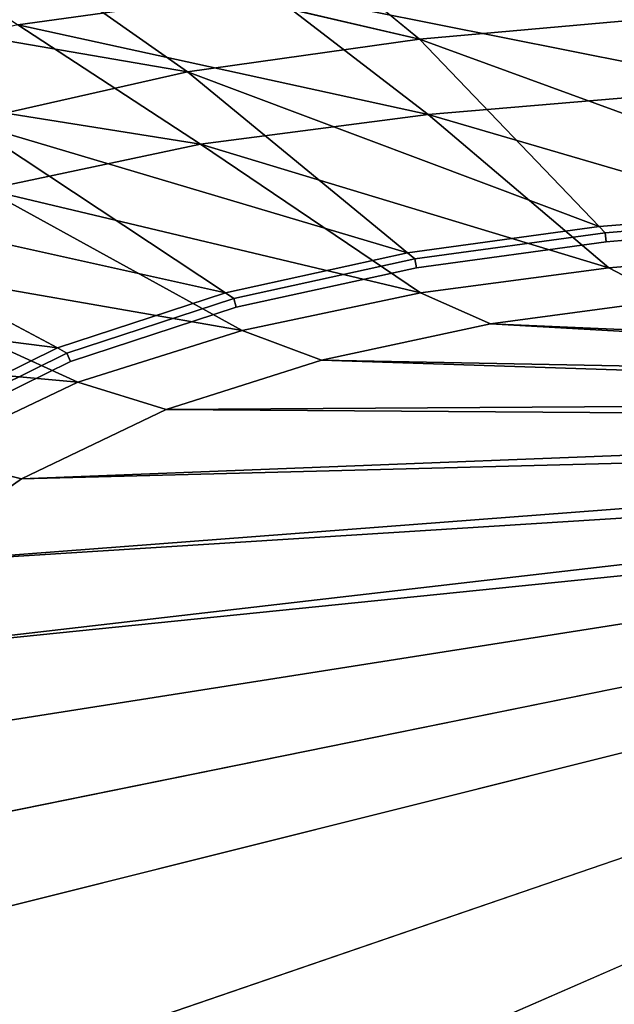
# Model space of a CAD drawing. Extents: x 0 to 1.55, y -0.75 to 0.
# Tile 31 of 77: x 0.47 to 0.58, y -0.34 to -0.17. Entities that reach past the tile are written whole.
import ezdxf

# ---------------------------------------------------------------- set-up
doc = ezdxf.new("R2010")
doc.units = 0
doc.layers.add('L1_BECKEN_AUSSEN_0', color=7, linetype='CONTINUOUS')
doc.layers.add('L2_BECKEN_INNEN_0', color=7, linetype='CONTINUOUS')

msp = doc.modelspace()

# ---------------------------------------------------------------- linework, layer by layer
at = {"layer": 'L1_BECKEN_AUSSEN_0', "color": 8}
for points, invisible_edges in [([(0.51703, -0.145371, 0.196709), (0.546197, -0.16955, 0.165718), (0.471548, -0.152059, 0.196709), (0.51703, -0.145371, 0.196709)], 8), ([(0.51703, -0.145371, 0.196709), (0.604439, -0.164356, 0.165718), (0.546197, -0.16955, 0.165718), (0.51703, -0.145371, 0.196709)], 8), ([(0.504732, -0.175373, 0.165718), (0.428335, -0.162282, 0.196709), (0.471548, -0.152059, 0.196709), (0.504732, -0.175373, 0.165718)], 8), ([(0.471548, -0.152059, 0.196709), (0.546197, -0.16955, 0.165718), (0.504732, -0.175373, 0.165718), (0.471548, -0.152059, 0.196709)], 8), ([(0.428335, -0.162282, 0.196709), (0.504732, -0.175373, 0.165718), (0.465336, -0.184276, 0.165718), (0.428335, -0.162282, 0.196709)], 8), ([(0.626417, -0.198854, 0.13911), (0.546197, -0.16955, 0.165718), (0.604439, -0.164356, 0.165718), (0.626417, -0.198854, 0.13911)], 8), ([(0.578311, -0.203033, 0.13911), (0.504732, -0.175373, 0.165718), (0.546197, -0.16955, 0.165718), (0.578311, -0.203033, 0.13911)], 8), ([(0.626417, -0.198854, 0.13911), (0.578311, -0.203033, 0.13911), (0.546197, -0.16955, 0.165718), (0.626417, -0.198854, 0.13911)], 8), ([(0.544063, -0.207718, 0.13911), (0.465336, -0.184276, 0.165718), (0.504732, -0.175373, 0.165718), (0.544063, -0.207718, 0.13911)], 8), ([(0.578311, -0.203033, 0.13911), (0.544063, -0.207718, 0.13911), (0.504732, -0.175373, 0.165718), (0.578311, -0.203033, 0.13911)], 8), ([(0.511522, -0.214881, 0.13911), (0.428977, -0.196483, 0.165718), (0.465336, -0.184276, 0.165718), (0.511522, -0.214881, 0.13911)], 8), ([(0.544063, -0.207718, 0.13911), (0.511522, -0.214881, 0.13911), (0.465336, -0.184276, 0.165718), (0.544063, -0.207718, 0.13911)], 8), ([(0.481491, -0.224703, 0.13911), (0.395142, -0.213643, 0.165718), (0.428977, -0.196483, 0.165718), (0.481491, -0.224703, 0.13911)], 8), ([(0.511522, -0.214881, 0.13911), (0.481491, -0.224703, 0.13911), (0.428977, -0.196483, 0.165718), (0.511522, -0.214881, 0.13911)], 8), ([(0.626417, -0.198854, 0.13911), (0.579365, -0.204132, 0.138237), (0.578311, -0.203033, 0.13911), (0.626417, -0.198854, 0.13911)], 9), ([(0.579365, -0.204132, 0.138237), (0.626417, -0.198854, 0.13911), (0.627138, -0.199986, 0.138237), (0.579365, -0.204132, 0.138237)], 9), ([(0.627138, -0.199986, 0.126787), (0.579544, -0.205736, 0.126787), (0.579365, -0.204132, 0.126787), (0.627138, -0.199986, 0.126787)], 9), ([(0.579365, -0.204132, 0.136708), (0.627138, -0.199986, 0.127963), (0.579365, -0.204132, 0.127963), (0.579365, -0.204132, 0.136708)], 9), ([(0.627138, -0.199986, 0.127963), (0.579365, -0.204132, 0.136708), (0.627138, -0.199986, 0.136708), (0.627138, -0.199986, 0.127963)], 9), ([(0.579365, -0.204132, 0.138237), (0.627138, -0.199986, 0.136708), (0.579365, -0.204132, 0.136708), (0.579365, -0.204132, 0.138237)], 9), ([(0.627138, -0.199986, 0.136708), (0.579365, -0.204132, 0.138237), (0.627138, -0.199986, 0.138237), (0.627138, -0.199986, 0.136708)], 9), ([(0.579365, -0.204132, 0.127963), (0.627138, -0.199986, 0.126787), (0.579365, -0.204132, 0.126787), (0.579365, -0.204132, 0.127963)], 9), ([(0.627138, -0.199986, 0.126787), (0.579365, -0.204132, 0.127963), (0.627138, -0.199986, 0.127963), (0.627138, -0.199986, 0.126787)], 9), ([(0.579544, -0.205736, 0.126787), (0.627138, -0.199986, 0.126787), (0.627239, -0.201597, 0.126787), (0.579544, -0.205736, 0.126787)], 9), ([(0.775, -0.375, 0.126787), (0.579544, -0.205736, 0.126787), (0.627239, -0.201597, 0.126787), (0.775, -0.375, 0.126787)], 13), ([(0.578311, -0.203033, 0.13911), (0.545353, -0.20878, 0.138237), (0.544063, -0.207718, 0.13911), (0.578311, -0.203033, 0.13911)], 9), ([(0.545353, -0.20878, 0.138237), (0.578311, -0.203033, 0.13911), (0.579365, -0.204132, 0.138237), (0.545353, -0.20878, 0.138237)], 9), ([(0.579365, -0.204132, 0.126787), (0.545637, -0.21037, 0.126787), (0.545353, -0.20878, 0.126787), (0.579365, -0.204132, 0.126787)], 9), ([(0.545353, -0.20878, 0.136708), (0.579365, -0.204132, 0.127963), (0.545353, -0.20878, 0.127963), (0.545353, -0.20878, 0.136708)], 9), ([(0.579365, -0.204132, 0.127963), (0.545353, -0.20878, 0.136708), (0.579365, -0.204132, 0.136708), (0.579365, -0.204132, 0.127963)], 9), ([(0.545353, -0.20878, 0.138237), (0.579365, -0.204132, 0.136708), (0.545353, -0.20878, 0.136708), (0.545353, -0.20878, 0.138237)], 9), ([(0.579365, -0.204132, 0.136708), (0.545353, -0.20878, 0.138237), (0.579365, -0.204132, 0.138237), (0.579365, -0.204132, 0.136708)], 9), ([(0.545353, -0.20878, 0.127963), (0.579365, -0.204132, 0.126787), (0.545353, -0.20878, 0.126787), (0.545353, -0.20878, 0.127963)], 9), ([(0.579365, -0.204132, 0.126787), (0.545353, -0.20878, 0.127963), (0.579365, -0.204132, 0.127963), (0.579365, -0.204132, 0.126787)], 9), ([(0.545637, -0.21037, 0.126787), (0.579365, -0.204132, 0.126787), (0.579544, -0.205736, 0.126787), (0.545637, -0.21037, 0.126787)], 9), ([(0.775, -0.375, 0.126787), (0.545637, -0.21037, 0.126787), (0.579544, -0.205736, 0.126787), (0.775, -0.375, 0.126787)], 13), ([(0.544063, -0.207718, 0.13911), (0.513038, -0.215885, 0.138237), (0.511522, -0.214881, 0.13911), (0.544063, -0.207718, 0.13911)], 9), ([(0.513038, -0.215885, 0.138237), (0.544063, -0.207718, 0.13911), (0.545353, -0.20878, 0.138237), (0.513038, -0.215885, 0.138237)], 9), ([(0.545353, -0.20878, 0.126787), (0.513464, -0.217444, 0.126787), (0.513038, -0.215885, 0.126787), (0.545353, -0.20878, 0.126787)], 9), ([(0.513038, -0.215885, 0.136708), (0.545353, -0.20878, 0.127963), (0.513038, -0.215885, 0.127963), (0.513038, -0.215885, 0.136708)], 9), ([(0.545353, -0.20878, 0.127963), (0.513038, -0.215885, 0.136708), (0.545353, -0.20878, 0.136708), (0.545353, -0.20878, 0.127963)], 9), ([(0.513038, -0.215885, 0.138237), (0.545353, -0.20878, 0.136708), (0.513038, -0.215885, 0.136708), (0.513038, -0.215885, 0.138237)], 9), ([(0.545353, -0.20878, 0.136708), (0.513038, -0.215885, 0.138237), (0.545353, -0.20878, 0.138237), (0.545353, -0.20878, 0.136708)], 9), ([(0.513038, -0.215885, 0.127963), (0.545353, -0.20878, 0.126787), (0.513038, -0.215885, 0.126787), (0.513038, -0.215885, 0.127963)], 9), ([(0.545353, -0.20878, 0.126787), (0.513038, -0.215885, 0.127963), (0.545353, -0.20878, 0.127963), (0.545353, -0.20878, 0.126787)], 9), ([(0.513464, -0.217444, 0.126787), (0.545353, -0.20878, 0.126787), (0.545637, -0.21037, 0.126787), (0.513464, -0.217444, 0.126787)], 9), ([(0.775, -0.375, 0.126787), (0.513464, -0.217444, 0.126787), (0.545637, -0.21037, 0.126787), (0.775, -0.375, 0.126787)], 13), ([(0.481491, -0.224703, 0.13911), (0.453545, -0.238509, 0.13911), (0.395142, -0.213643, 0.165718), (0.481491, -0.224703, 0.13911)], 8), ([(0.511522, -0.214881, 0.13911), (0.483215, -0.225629, 0.138237), (0.481491, -0.224703, 0.13911), (0.511522, -0.214881, 0.13911)], 9), ([(0.483215, -0.225629, 0.138237), (0.511522, -0.214881, 0.13911), (0.513038, -0.215885, 0.138237), (0.483215, -0.225629, 0.138237)], 9), ([(0.513038, -0.215885, 0.126787), (0.483827, -0.227127, 0.126787), (0.483215, -0.225629, 0.126787), (0.513038, -0.215885, 0.126787)], 9), ([(0.483215, -0.225629, 0.136708), (0.513038, -0.215885, 0.127963), (0.483215, -0.225629, 0.127963), (0.483215, -0.225629, 0.136708)], 9), ([(0.513038, -0.215885, 0.127963), (0.483215, -0.225629, 0.136708), (0.513038, -0.215885, 0.136708), (0.513038, -0.215885, 0.127963)], 9), ([(0.483215, -0.225629, 0.138237), (0.513038, -0.215885, 0.136708), (0.483215, -0.225629, 0.136708), (0.483215, -0.225629, 0.138237)], 9), ([(0.513038, -0.215885, 0.136708), (0.483215, -0.225629, 0.138237), (0.513038, -0.215885, 0.138237), (0.513038, -0.215885, 0.136708)], 9), ([(0.483215, -0.225629, 0.127963), (0.513038, -0.215885, 0.126787), (0.483215, -0.225629, 0.126787), (0.483215, -0.225629, 0.127963)], 9), ([(0.513038, -0.215885, 0.126787), (0.483215, -0.225629, 0.127963), (0.513038, -0.215885, 0.127963), (0.513038, -0.215885, 0.126787)], 9), ([(0.483827, -0.227127, 0.126787), (0.513038, -0.215885, 0.126787), (0.513464, -0.217444, 0.126787), (0.483827, -0.227127, 0.126787)], 9), ([(0.775, -0.375, 0.126787), (0.483827, -0.227127, 0.126787), (0.513464, -0.217444, 0.126787), (0.775, -0.375, 0.126787)], 13), ([(0.481491, -0.224703, 0.13911), (0.455462, -0.239325, 0.138237), (0.453545, -0.238509, 0.13911), (0.481491, -0.224703, 0.13911)], 9), ([(0.455462, -0.239325, 0.138237), (0.481491, -0.224703, 0.13911), (0.483215, -0.225629, 0.138237), (0.455462, -0.239325, 0.138237)], 9), ([(0.483215, -0.225629, 0.126787), (0.456295, -0.240714, 0.126787), (0.455462, -0.239325, 0.126787), (0.483215, -0.225629, 0.126787)], 9), ([(0.455462, -0.239325, 0.136708), (0.483215, -0.225629, 0.127963), (0.455462, -0.239325, 0.127963), (0.455462, -0.239325, 0.136708)], 9), ([(0.483215, -0.225629, 0.127963), (0.455462, -0.239325, 0.136708), (0.483215, -0.225629, 0.136708), (0.483215, -0.225629, 0.127963)], 9), ([(0.455462, -0.239325, 0.138237), (0.483215, -0.225629, 0.136708), (0.455462, -0.239325, 0.136708), (0.455462, -0.239325, 0.138237)], 9), ([(0.483215, -0.225629, 0.136708), (0.455462, -0.239325, 0.138237), (0.483215, -0.225629, 0.138237), (0.483215, -0.225629, 0.136708)], 9), ([(0.455462, -0.239325, 0.127963), (0.483215, -0.225629, 0.126787), (0.455462, -0.239325, 0.126787), (0.455462, -0.239325, 0.127963)], 9), ([(0.483215, -0.225629, 0.126787), (0.455462, -0.239325, 0.127963), (0.483215, -0.225629, 0.127963), (0.483215, -0.225629, 0.126787)], 9), ([(0.456295, -0.240714, 0.126787), (0.483215, -0.225629, 0.126787), (0.483827, -0.227127, 0.126787), (0.456295, -0.240714, 0.126787)], 9), ([(0.775, -0.375, 0.126787), (0.456295, -0.240714, 0.126787), (0.483827, -0.227127, 0.126787), (0.775, -0.375, 0.126787)], 13), ([(0.775, -0.375, 0.126787), (0.433114, -0.257268, 0.126787), (0.456295, -0.240714, 0.126787), (0.775, -0.375, 0.126787)], 13), ([(0.775, -0.375, 0.126787), (0.415318, -0.275754, 0.126787), (0.433114, -0.257268, 0.126787), (0.775, -0.375, 0.126787)], 13), ([(0.775, -0.375, 0.126787), (0.40419, -0.295746, 0.126787), (0.415318, -0.275754, 0.126787), (0.775, -0.375, 0.126787)], 13), ([(0.775, -0.375, 0.126787), (0.397266, -0.31686, 0.126787), (0.40419, -0.295746, 0.126787), (0.775, -0.375, 0.126787)], 13), ([(0.775, -0.375, 0.126787), (0.393637, -0.338539, 0.126787), (0.397266, -0.31686, 0.126787), (0.775, -0.375, 0.126787)], 13), ([(0.393637, -0.338539, 0.126787), (0.775, -0.375, 0.126787), (0.392947, -0.375, 0.126787), (0.393637, -0.338539, 0.126787)], 9)]:
    msp.add_3dface(points, dxfattribs=dict(at, invisible_edges=invisible_edges))
at = {"layer": 'L2_BECKEN_INNEN_0', "color": 8}
for points, invisible_edges in [([(0.437793, -0.142075, 0.248941), (0.474414, -0.166985, 0.209662), (0.51889, -0.160801, 0.209255), (0.437793, -0.142075, 0.248941)], 8), ([(0.51889, -0.160801, 0.209255), (0.605309, -0.178086, 0.180172), (0.581978, -0.15514, 0.208971), (0.51889, -0.160801, 0.209255)], 8), ([(0.474414, -0.166985, 0.209662), (0.547729, -0.18298, 0.180395), (0.51889, -0.160801, 0.209255), (0.474414, -0.166985, 0.209662)], 8), ([(0.51889, -0.160801, 0.209255), (0.547729, -0.18298, 0.180395), (0.605309, -0.178086, 0.180172), (0.51889, -0.160801, 0.209255)], 8), ([(0.507081, -0.188308, 0.180723), (0.474414, -0.166985, 0.209662), (0.432486, -0.176395, 0.210207), (0.507081, -0.188308, 0.180723)], 8), ([(0.474414, -0.166985, 0.209662), (0.507081, -0.188308, 0.180723), (0.547729, -0.18298, 0.180395), (0.474414, -0.166985, 0.209662)], 8), ([(0.432486, -0.176395, 0.210207), (0.468718, -0.19641, 0.181181), (0.507081, -0.188308, 0.180723), (0.432486, -0.176395, 0.210207)], 8), ([(0.627505, -0.206399, 0.157076), (0.605309, -0.178086, 0.180172), (0.547729, -0.18298, 0.180395), (0.627505, -0.206399, 0.157076)], 8), ([(0.580018, -0.210402, 0.157116), (0.547729, -0.18298, 0.180395), (0.507081, -0.188308, 0.180723), (0.580018, -0.210402, 0.157116)], 8), ([(0.627505, -0.206399, 0.157076), (0.547729, -0.18298, 0.180395), (0.580018, -0.210402, 0.157116), (0.627505, -0.206399, 0.157076)], 8), ([(0.546348, -0.214857, 0.157164), (0.507081, -0.188308, 0.180723), (0.468718, -0.19641, 0.181181), (0.546348, -0.214857, 0.157164)], 8), ([(0.580018, -0.210402, 0.157116), (0.507081, -0.188308, 0.180723), (0.546348, -0.214857, 0.157164), (0.580018, -0.210402, 0.157116)], 8), ([(0.514484, -0.221577, 0.157253), (0.468718, -0.19641, 0.181181), (0.433545, -0.207463, 0.181722), (0.514484, -0.221577, 0.157253)], 8), ([(0.546348, -0.214857, 0.157164), (0.468718, -0.19641, 0.181181), (0.514484, -0.221577, 0.157253), (0.546348, -0.214857, 0.157164)], 8), ([(0.485175, -0.2308, 0.157354), (0.433545, -0.207463, 0.181722), (0.400933, -0.223106, 0.182277), (0.485175, -0.2308, 0.157354)], 8), ([(0.514484, -0.221577, 0.157253), (0.433545, -0.207463, 0.181722), (0.485175, -0.2308, 0.157354), (0.514484, -0.221577, 0.157253)], 8), ([(0.590813, -0.216106, 0.157134), (0.627505, -0.206399, 0.157076), (0.580018, -0.210402, 0.157116), (0.590813, -0.216106, 0.157134)], 9), ([(0.558894, -0.220411, 0.157179), (0.580018, -0.210402, 0.157116), (0.546348, -0.214857, 0.157164), (0.558894, -0.220411, 0.157179)], 9), ([(0.580018, -0.210402, 0.157116), (0.558894, -0.220411, 0.157179), (0.590813, -0.216106, 0.157134), (0.580018, -0.210402, 0.157116)], 9), ([(0.528689, -0.226875, 0.157263), (0.546348, -0.214857, 0.157164), (0.514484, -0.221577, 0.157253), (0.528689, -0.226875, 0.157263)], 9), ([(0.546348, -0.214857, 0.157164), (0.528689, -0.226875, 0.157263), (0.558894, -0.220411, 0.157179), (0.546348, -0.214857, 0.157164)], 9), ([(0.756948, -0.228819, 0.157419), (0.590813, -0.216106, 0.157134), (0.558894, -0.220411, 0.157179), (0.756948, -0.228819, 0.157419)], 8), ([(0.500906, -0.235721, 0.157357), (0.514484, -0.221577, 0.157253), (0.485175, -0.2308, 0.157354), (0.500906, -0.235721, 0.157357)], 9), ([(0.514484, -0.221577, 0.157253), (0.500906, -0.235721, 0.157357), (0.528689, -0.226875, 0.157263), (0.514484, -0.221577, 0.157253)], 9), ([(0.752934, -0.231243, 0.157419), (0.558894, -0.220411, 0.157179), (0.528689, -0.226875, 0.157263), (0.752934, -0.231243, 0.157419)], 8), ([(0.756948, -0.228819, 0.157419), (0.558894, -0.220411, 0.157179), (0.752934, -0.231243, 0.157419), (0.756948, -0.228819, 0.157419)], 8), ([(0.485175, -0.2308, 0.157354), (0.400933, -0.223106, 0.182277), (0.457957, -0.243742, 0.157479), (0.485175, -0.2308, 0.157354)], 8), ([(0.749242, -0.234131, 0.157419), (0.528689, -0.226875, 0.157263), (0.500906, -0.235721, 0.157357), (0.749242, -0.234131, 0.157419)], 8), ([(0.752934, -0.231243, 0.157419), (0.528689, -0.226875, 0.157263), (0.749242, -0.234131, 0.157419), (0.752934, -0.231243, 0.157419)], 8), ([(0.475112, -0.248089, 0.157475), (0.485175, -0.2308, 0.157354), (0.457957, -0.243742, 0.157479), (0.475112, -0.248089, 0.157475)], 9), ([(0.485175, -0.2308, 0.157354), (0.475112, -0.248089, 0.157475), (0.500906, -0.235721, 0.157357), (0.485175, -0.2308, 0.157354)], 9), ([(0.745925, -0.237444, 0.157419), (0.500906, -0.235721, 0.157357), (0.475112, -0.248089, 0.157475), (0.745925, -0.237444, 0.157419)], 8), ([(0.749242, -0.234131, 0.157419), (0.500906, -0.235721, 0.157357), (0.745925, -0.237444, 0.157419), (0.749242, -0.234131, 0.157419)], 8), ([(0.745925, -0.237444, 0.157419), (0.475112, -0.248089, 0.157475), (0.743032, -0.241131, 0.157419), (0.745925, -0.237444, 0.157419)], 8), ([(0.743032, -0.241131, 0.157419), (0.475112, -0.248089, 0.157475), (0.453356, -0.263255, 0.157574), (0.743032, -0.241131, 0.157419)], 8), ([(0.743032, -0.241131, 0.157419), (0.453356, -0.263255, 0.157574), (0.740606, -0.24514, 0.157419), (0.743032, -0.241131, 0.157419)], 8), ([(0.457957, -0.243742, 0.157479), (0.453356, -0.263255, 0.157574), (0.475112, -0.248089, 0.157475), (0.457957, -0.243742, 0.157479)], 9), ([(0.740606, -0.24514, 0.157419), (0.453356, -0.263255, 0.157574), (0.436659, -0.280243, 0.157646), (0.740606, -0.24514, 0.157419)], 8), ([(0.740606, -0.24514, 0.157419), (0.436659, -0.280243, 0.157646), (0.73868, -0.249412, 0.157419), (0.740606, -0.24514, 0.157419)], 8), ([(0.73868, -0.249412, 0.157419), (0.436659, -0.280243, 0.157646), (0.426104, -0.298619, 0.157718), (0.73868, -0.249412, 0.157419)], 8), ([(0.426104, -0.298619, 0.157718), (0.737285, -0.253884, 0.157419), (0.73868, -0.249412, 0.157419), (0.426104, -0.298619, 0.157718)], 9), ([(0.737285, -0.253884, 0.157419), (0.426104, -0.298619, 0.157718), (0.419496, -0.318332, 0.157747), (0.737285, -0.253884, 0.157419)], 9), ([(0.419496, -0.318332, 0.157747), (0.736439, -0.258491, 0.157419), (0.737285, -0.253884, 0.157419), (0.419496, -0.318332, 0.157747)], 9), ([(0.736439, -0.258491, 0.157419), (0.419496, -0.318332, 0.157747), (0.416032, -0.338678, 0.157758), (0.736439, -0.258491, 0.157419)], 9), ([(0.416032, -0.338678, 0.157758), (0.736156, -0.263167, 0.157419), (0.736439, -0.258491, 0.157419), (0.416032, -0.338678, 0.157758)], 9), ([(0.416032, -0.407441, 0.157758), (0.736156, -0.263167, 0.157419), (0.415259, -0.37306, 0.15778), (0.416032, -0.407441, 0.157758)], 9), ([(0.736156, -0.263167, 0.157419), (0.416032, -0.338678, 0.157758), (0.415259, -0.37306, 0.15778), (0.736156, -0.263167, 0.157419)], 9), ([(0.736156, -0.263167, 0.157419), (0.416032, -0.407441, 0.157758), (0.736439, -0.267843, 0.157419), (0.736156, -0.263167, 0.157419)], 9), ([(0.419496, -0.427788, 0.157747), (0.736439, -0.267843, 0.157419), (0.416032, -0.407441, 0.157758), (0.419496, -0.427788, 0.157747)], 9), ([(0.736439, -0.267843, 0.157419), (0.419496, -0.427788, 0.157747), (0.737285, -0.27245, 0.157419), (0.736439, -0.267843, 0.157419)], 9), ([(0.426104, -0.447501, 0.157718), (0.737285, -0.27245, 0.157419), (0.419496, -0.427788, 0.157747), (0.426104, -0.447501, 0.157718)], 9), ([(0.737285, -0.27245, 0.157419), (0.426104, -0.447501, 0.157718), (0.73868, -0.276923, 0.157419), (0.737285, -0.27245, 0.157419)], 9), ([(0.740606, -0.281194, 0.157419), (0.73868, -0.276923, 0.157419), (0.426104, -0.447501, 0.157718), (0.740606, -0.281194, 0.157419)], 8), ([(0.740606, -0.281194, 0.157419), (0.426104, -0.447501, 0.157718), (0.436659, -0.465877, 0.157646), (0.740606, -0.281194, 0.157419)], 8), ([(0.743032, -0.285203, 0.157419), (0.740606, -0.281194, 0.157419), (0.436659, -0.465877, 0.157646), (0.743032, -0.285203, 0.157419)], 8), ([(0.743032, -0.285203, 0.157419), (0.436659, -0.465877, 0.157646), (0.453356, -0.482865, 0.157574), (0.743032, -0.285203, 0.157419)], 8), ([(0.745925, -0.28889, 0.157419), (0.743032, -0.285203, 0.157419), (0.453356, -0.482865, 0.157574), (0.745925, -0.28889, 0.157419)], 8), ([(0.745925, -0.28889, 0.157419), (0.453356, -0.482865, 0.157574), (0.475112, -0.498031, 0.157475), (0.745925, -0.28889, 0.157419)], 8), ([(0.749242, -0.292203, 0.157419), (0.745925, -0.28889, 0.157419), (0.475112, -0.498031, 0.157475), (0.749242, -0.292203, 0.157419)], 8), ([(0.749242, -0.292203, 0.157419), (0.475112, -0.498031, 0.157475), (0.500906, -0.510399, 0.157357), (0.749242, -0.292203, 0.157419)], 8), ([(0.752934, -0.295092, 0.157419), (0.749242, -0.292203, 0.157419), (0.500906, -0.510399, 0.157357), (0.752934, -0.295092, 0.157419)], 8), ([(0.752934, -0.295092, 0.157419), (0.500906, -0.510399, 0.157357), (0.528689, -0.519245, 0.157263), (0.752934, -0.295092, 0.157419)], 8), ([(0.756948, -0.297515, 0.157419), (0.752934, -0.295092, 0.157419), (0.528689, -0.519245, 0.157263), (0.756948, -0.297515, 0.157419)], 8), ([(0.756948, -0.297515, 0.157419), (0.528689, -0.519245, 0.157263), (0.558894, -0.525709, 0.157179), (0.756948, -0.297515, 0.157419)], 8), ([(0.590813, -0.530013, 0.157134), (0.756948, -0.297515, 0.157419), (0.558894, -0.525709, 0.157179), (0.590813, -0.530013, 0.157134)], 9)]:
    msp.add_3dface(points, dxfattribs=dict(at, invisible_edges=invisible_edges))

doc.saveas('drawing.dxf')
